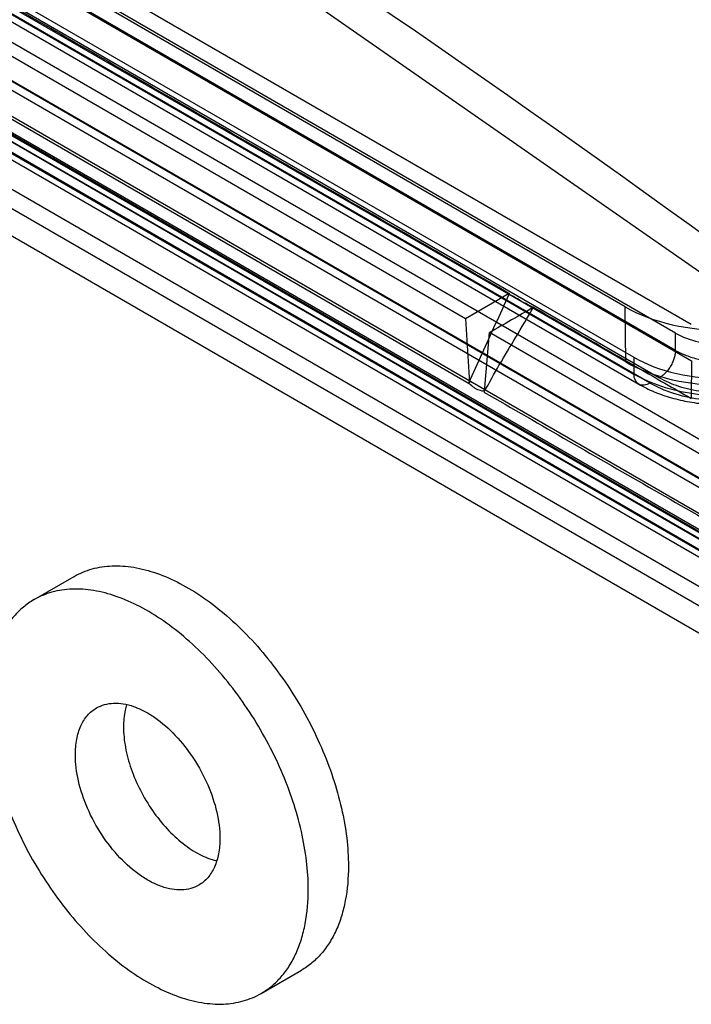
# Model space of a CAD drawing. Header units: millimetres. Extents: x 53 to 409, y 154 to 491.
# Tile 16 of 42: x 157 to 186, y 281 to 324. Entities that reach past the tile are written whole.
import ezdxf

# ---------------------------------------------------------------- set-up
doc = ezdxf.new("R2010")
doc.units = ezdxf.units.MM
doc.header["$LTSCALE"] = 41.89985
doc.layers.get('0').update_dxf_attribs({"linetype": 'CONTINUOUS'})

msp = doc.modelspace()

# ---------------------------------------------------------------- linework, layer by layer
at = {"color": 7, "linetype": 'CONTINUOUS'}
for p, q in [((66.019, 373.728), (203.907, 294.121)), ((194.932, 301.017), (82.914, 365.689)), ((190.588, 301.402), (80.045, 365.222)), ((80.016, 363.271), (190.618, 299.416)), ((189.835, 300.694), (83.768, 361.93)), ((87.6, 361.308), (189.539, 302.455)), ((183.286, 311.699), (97.173, 361.415)), ((188.421, 299.877), (82.354, 361.113)), ((100.09, 360.643), (186.192, 310.933)), ((85.669, 360.138), (187.581, 301.301)), ((185.499, 310.545), (99.418, 360.243)), ((185.492, 309.787), (99.402, 359.49)), ((188.295, 300.48), (86.394, 359.311)), ((86.881, 359.354), (188.782, 300.523)), ((97.58, 359.182), (183.66, 309.484)), ((187.58, 300.076), (85.669, 358.914)), ((87.089, 358.896), (188.989, 300.065)), ((183.307, 309.28), (97.226, 358.977)), ((100.125, 359.018), (186.206, 309.321)), ((188.941, 299.632), (87.137, 358.407)), ((97.596, 358.436), (183.667, 308.744)), ((98.695, 358.28), (184.785, 308.577)), ((97.803, 357.993), (183.874, 308.301)), ((184.374, 308.35), (98.303, 358.042)), ((86.442, 357.19), (188.246, 298.414)), ((85.728, 356.757), (187.522, 297.987)), ((187.522, 296.763), (85.728, 355.532)), ((176.247, 311.179), (153.973, 324.038)), ((153.722, 321.426), (176.406, 308.33)), ((178.178, 312.294), (176.247, 311.179)), ((178.178, 312.294), (178.18, 312.259)), ((183.307, 309.28), (183.286, 311.699)), ((176.247, 311.179), (176.431, 308.354)), ((177.082, 307.978), (177.307, 310.566)), ((189.298, 303.644), (177.307, 310.566)), ((185.492, 309.787), (185.499, 310.545)), ((183.66, 309.484), (183.667, 308.744)), ((186.206, 309.321), (186.192, 307.667)), ((157.258, 298.821), (159.025, 299.841)), ((167.258, 281.5), (169.025, 282.521))]:
    msp.add_line(p, q, dxfattribs=at)
msp.add_lwpolyline([(199.975, 303.896), (149.162, 339.233), (121.93, 354.955), (67.473, 380.029)], dxfattribs=at)
for centre, major_axis in [((187.599, 314.19), (6.1, 0.001)), ((187.62, 311.771), (3, 0)), ((187.62, 311.771), (6.1, 0.001)), ((187.62, 311.771), (5.6, 0.001))]:
    msp.add_ellipse(centre, major_axis=major_axis, ratio=0.577418, start_param=-2.356249, end_param=-1.541579, dxfattribs=at)
for points, knots in [([(67.769, 380.647), (90.687, 371.89), (136.753, 349.557), (179.123, 320.962), (200.104, 304.898)], [0, 0, 0, 0, 0.481448, 1, 1, 1, 1]), ([(155.911, 325.157), (158.377, 323.734), (163.312, 320.873), (170.737, 316.591), (175.695, 313.727), (178.178, 312.294)], [0, 0, 0, 0, 0.332121, 0.665497, 1, 1, 1, 1]), ([(176.392, 308.361), (176.589, 308.79), (176.981, 309.654), (177.58, 310.952), (177.979, 311.822), (178.18, 312.259)], [0, 0, 0, 0, 0.330539, 0.663785, 1, 1, 1, 1]), ([(179.239, 311.676), (179.13, 311.739), (178.886, 311.838), (178.544, 312.052), (178.303, 312.188), (178.18, 312.259)], [0, 0, 0, 0, 0.312272, 0.648976, 1, 1, 1, 1]), ([(177.073, 307.972), (177.303, 308.357), (177.739, 309.173), (178.493, 310.391), (178.984, 311.244), (179.245, 311.681)], [0, 0, 0, 0, 0.313575, 0.644762, 1, 1, 1, 1]), ([(179.246, 311.685), (180.015, 311.241), (181.552, 310.343), (183.87, 309.009), (185.417, 308.115), (186.192, 307.667)], [0, 0, 0, 0, 0.332071, 0.665555, 1, 1, 1, 1]), ([(185.492, 309.787), (185.491, 309.735), (185.481, 309.624), (185.441, 309.453), (185.375, 309.273), (185.284, 309.095), (185.174, 308.928), (185.05, 308.783), (184.921, 308.665), (184.83, 308.602), (184.785, 308.577)], [0, 0, 0, 0, 0.107036, 0.22846, 0.361597, 0.501084, 0.640405, 0.773072, 0.893795, 1, 1, 1, 1]), ([(185.492, 309.787), (185.643, 309.7), (185.974, 309.546), (186.513, 309.386), (187.097, 309.293), (187.498, 309.277), (187.701, 309.281)], [0, 0, 0, 0, 0.228231, 0.474828, 0.734316, 1, 1, 1, 1]), ([(177.044, 307.985), (176.958, 307.999), (176.792, 308.047), (176.568, 308.175), (176.445, 308.295), (176.392, 308.361)], [0, 0, 0, 0, 0.33771, 0.669967, 1, 1, 1, 1]), ([(184.374, 308.35), (184.293, 308.303), (184.132, 308.237), (183.871, 308.269), (183.695, 308.47), (183.668, 308.648), (183.667, 308.744)], [0, 0, 0, 0, 0.272822, 0.493905, 0.719261, 1, 1, 1, 1]), ([(183.667, 308.744), (184.047, 308.524), (184.903, 308.16), (186.299, 307.848), (187.287, 307.79), (187.791, 307.799)], [0, 0, 0, 0, 0.308568, 0.646753, 1, 1, 1, 1]), ([(187.731, 307.901), (187.371, 307.895), (186.665, 307.938), (185.668, 308.16), (185.057, 308.42), (184.785, 308.577)], [0, 0, 0, 0, 0.353338, 0.691599, 1, 1, 1, 1]), ([(183.874, 308.301), (184.095, 308.173), (184.566, 307.944), (185.319, 307.686), (186.116, 307.505), (186.941, 307.402), (187.499, 307.385), (187.778, 307.39)], [0, 0, 0, 0, 0.18937, 0.386035, 0.5879, 0.793187, 1, 1, 1, 1]), ([(184.374, 308.35), (184.686, 308.17), (185.389, 307.871), (186.536, 307.615), (187.348, 307.567), (187.761, 307.574)], [0, 0, 0, 0, 0.308402, 0.646662, 1, 1, 1, 1]), ([(159.025, 299.841), (159.272, 299.984), (159.815, 300.21), (160.712, 300.341), (161.676, 300.27), (162.684, 300.002), (163.717, 299.546), (164.755, 298.911), (165.776, 298.111), (166.76, 297.164), (167.684, 296.09), (168.531, 294.91), (169.282, 293.651), (169.92, 292.34), (170.433, 291.004), (170.809, 289.671), (171.04, 288.37), (171.096, 287.514), (171.096, 287.099)], [0, 0, 0, 0, 0.042815, 0.087397, 0.13518, 0.187089, 0.243536, 0.304494, 0.369592, 0.4382, 0.509497, 0.582533, 0.656276, 0.729665, 0.801652, 0.871257, 0.937605, 1, 1, 1, 1]), ([(169.329, 286.078), (169.329, 286.493), (169.272, 287.35), (169.041, 288.65), (168.665, 289.983), (168.152, 291.319), (167.514, 292.631), (166.763, 293.89), (165.917, 295.069), (164.992, 296.144), (164.008, 297.091), (162.987, 297.89), (161.949, 298.525), (160.916, 298.982), (159.908, 299.25), (158.945, 299.32), (158.048, 299.189), (157.504, 298.963), (157.258, 298.821)], [0, 0, 0, 0, 0.062395, 0.128743, 0.198347, 0.270335, 0.343724, 0.417467, 0.490503, 0.5618, 0.630409, 0.695507, 0.756465, 0.812911, 0.864821, 0.912604, 0.957186, 1, 1, 1, 1]), ([(157.258, 298.821), (157.094, 298.726), (156.778, 298.506), (156.362, 298.096), (156.004, 297.61), (155.707, 297.052), (155.474, 296.429), (155.246, 295.494), (155.186, 294.75), (155.186, 294.243)], [0, 0, 0, 0, 0.108047, 0.218132, 0.332106, 0.451502, 0.577464, 0.710722, 1, 1, 1, 1]), ([(155.186, 294.243), (155.186, 293.828), (155.243, 292.971), (155.474, 291.671), (155.85, 290.338), (156.363, 289.002), (157.001, 287.69), (157.752, 286.431), (158.599, 285.252), (159.523, 284.177), (160.507, 283.23), (161.528, 282.431), (162.566, 281.796), (163.599, 281.339), (164.607, 281.071), (165.57, 281.001), (166.468, 281.132), (167.011, 281.358), (167.258, 281.5)], [0, 0, 0, 0, 0.062395, 0.128743, 0.198347, 0.270335, 0.343724, 0.417467, 0.490503, 0.5618, 0.630409, 0.695507, 0.756465, 0.812911, 0.864821, 0.912604, 0.957186, 1, 1, 1, 1]), ([(160.008, 294.058), (160.119, 294.122), (160.363, 294.223), (160.767, 294.282), (161.2, 294.251), (161.654, 294.13), (162.119, 293.925), (162.761, 293.532), (163.526, 292.854), (164.311, 291.848), (164.93, 290.704), (165.332, 289.517), (165.44, 288.708), (165.44, 288.323)], [0, 0, 0, 0, 0.04285, 0.087468, 0.13529, 0.187241, 0.243733, 0.304739, 0.438374, 0.582681, 0.729797, 0.871351, 1, 1, 1, 1]), ([(161.328, 294.189), (161.305, 294.115), (161.225, 293.799), (161.197, 293.471), (161.197, 293.222)], [0, 0, 0, 0, 0.235349, 1, 1, 1, 1]), ([(159.076, 291.998), (159.076, 292.226), (159.11, 292.659), (159.286, 293.255), (159.537, 293.666), (159.792, 293.916), (159.934, 294.015), (160.008, 294.058)], [0, 0, 0, 0, 0.289589, 0.548629, 0.781634, 0.891835, 1, 1, 1, 1]), ([(161.197, 293.222), (161.197, 292.923), (161.262, 292.296), (161.517, 291.358), (161.921, 290.421), (162.451, 289.534), (163.082, 288.743), (163.78, 288.089), (164.511, 287.605), (165.03, 287.4), (165.282, 287.341)], [0, 0, 0, 0, 0.118564, 0.247599, 0.383199, 0.520672, 0.655117, 0.781972, 0.897601, 1, 1, 1, 1]), ([(164.508, 286.263), (164.397, 286.199), (164.152, 286.098), (163.748, 286.039), (163.315, 286.07), (162.861, 286.191), (162.396, 286.396), (161.754, 286.789), (160.99, 287.467), (160.204, 288.473), (159.585, 289.617), (159.183, 290.804), (159.076, 291.613), (159.076, 291.998)], [0, 0, 0, 0, 0.04285, 0.087468, 0.13529, 0.187241, 0.243733, 0.304739, 0.438374, 0.582681, 0.729797, 0.871351, 1, 1, 1, 1]), ([(165.44, 288.323), (165.44, 288.095), (165.405, 287.662), (165.23, 287.066), (164.978, 286.655), (164.723, 286.405), (164.581, 286.306), (164.508, 286.263)], [0, 0, 0, 0, 0.289589, 0.548629, 0.781634, 0.891835, 1, 1, 1, 1]), ([(171.096, 287.099), (171.096, 286.592), (171.037, 285.848), (170.809, 284.913), (170.576, 284.29), (170.279, 283.732), (169.921, 283.245), (169.505, 282.835), (169.189, 282.615), (169.025, 282.521)], [0, 0, 0, 0, 0.289278, 0.422536, 0.548497, 0.667894, 0.781867, 0.891952, 1, 1, 1, 1]), ([(167.258, 281.5), (167.422, 281.595), (167.737, 281.815), (168.153, 282.225), (168.511, 282.711), (168.808, 283.269), (169.041, 283.892), (169.27, 284.827), (169.329, 285.571), (169.329, 286.078)], [0, 0, 0, 0, 0.108047, 0.218132, 0.332106, 0.451502, 0.577464, 0.710722, 1, 1, 1, 1])]:
    msp.add_open_spline(points, degree=3, knots=knots, dxfattribs=at)
for points in [[(179.245, 311.681), (178.923, 311.494), (178.276, 311.123), (177.63, 310.753), (177.307, 310.566)], [(177.057, 307.954), (179.554, 306.512), (184.555, 303.639), (189.555, 300.767), (192.053, 299.325)]]:
    msp.add_open_spline(points, degree=3, dxfattribs=at)

doc.saveas('drawing.dxf')
